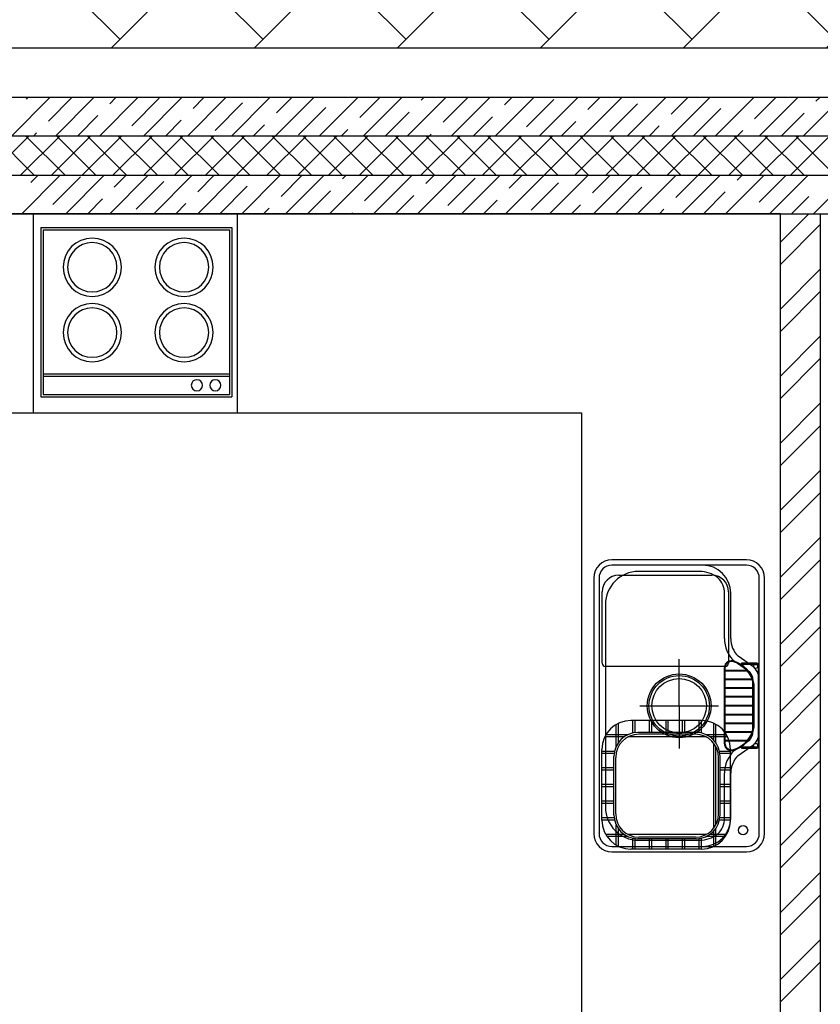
# Model space of a CAD drawing. Header units: millimetres. Extents: x 53645 to 137188, y 78097 to 135542.
# Tile 44 of 256: x 64688 to 67101, y 91470 to 94438. Entities that reach past the tile are written whole.
import ezdxf

# ---------------------------------------------------------------- set-up
doc = ezdxf.new("R2010")
doc.units = ezdxf.units.MM
doc.layers.add('GP-POKRITIE1', color=7, linetype='Continuous', lineweight=9)

# ---------------------------------------------------------------- blocks, each defined once
blk = doc.blocks.new('3432')
at = {"color": 0}
for p, q in [((-14350.1, 9108.4), (-14350.1, 8598.4)), ((-14350.1, 9108.4), (-13774.1, 9108.4)), ((-14343.1, 9101.4), (-14343.1, 8605.4)), ((-14343.1, 9101.4), (-13781.1, 9101.4)), ((-13781.1, 9101.4), (-13781.1, 8605.4)), ((-13774.1, 9108.4), (-13774.1, 8598.4)), ((-14343.1, 8667.6), (-13781.1, 8667.6)), ((-14343.1, 8660.6), (-13781.1, 8660.6)), ((-14343.1, 8605.4), (-13781.1, 8605.4)), ((-14350.1, 8598.4), (-13774.1, 8598.4)), ((-12223.4, 8107.1), (-12628.4, 8107.1)), ((-12355.4, 8091.1), (-12628.4, 8091.1)), ((-12223.4, 8091.1), (-12628.4, 8091.1)), ((-12364.4, 8072.1), (-12548.4, 8072.1)), ((-12683.4, 8052.1), (-12683.4, 7964.7)), ((-12667.4, 8052.1), (-12667.4, 7964.7)), ((-12667.4, 8052.1), (-12667.4, 7964.7)), ((-12608, 8060.4), (-12327.1, 8060.4)), ((-12184.4, 7982.5), (-12184.4, 8052.1)), ((-12168.4, 7982.5), (-12168.4, 8052.1)), ((-12658, 7795.9), (-12658, 8010.4)), ((-12289.4, 7870), (-12289.4, 8006.1)), ((-12277.1, 8010.4), (-12277.1, 7795.9)), ((-12270.4, 7870), (-12270.4, 8006.1)), ((-12184.4, 7369.4), (-12184.4, 7982.5)), ((-12168.4, 7369.4), (-12168.4, 7982.5)), ((-12683.4, 7964.7), (-12683.4, 7369.4)), ((-12667.4, 7964.7), (-12667.4, 7369.4)), ((-12667.4, 7964.7), (-12667.4, 7369.4)), ((-12648.4, 7972.1), (-12648.4, 7964.7)), ((-12648.4, 7964.7), (-12648.4, 7369.4)), ((-12425.9, 7667.1), (-12425.9, 7808)), ((-12200.4, 7783.2), (-12248.4, 7816.5)), ((-12287.1, 7785.9), (-12648, 7785.9)), ((-12290, 7777), (-12290, 7557.8)), ((-12290, 7777), (-12290, 7557.8)), ((-12288, 7777.1), (-12288, 7557.8)), ((-12288, 7777.1), (-12288, 7557.8)), ((-12265.3, 7802.3), (-12269.3, 7802.3)), ((-12265.3, 7802.3), (-12269.3, 7802.3)), ((-12265.4, 7800.2), (-12269.2, 7800.2)), ((-12265.4, 7800.2), (-12269.2, 7800.2)), ((-12212.8, 7768.7), (-12260.6, 7801.8)), ((-12192, 7795.2), (-12238.5, 7795.2)), ((-12238.5, 7795.2), (-12238.5, 7792.2)), ((-12192, 7795.2), (-12238.5, 7795.2)), ((-12238.5, 7795.2), (-12238.5, 7792.2)), ((-12238.5, 7792.2), (-12192, 7792.2)), ((-12238.5, 7792.2), (-12192, 7792.2)), ((-12188, 7788.1), (-12188, 7546.7)), ((-12188, 7788.1), (-12188, 7546.7)), ((-12185, 7546.7), (-12185, 7788.1)), ((-12185, 7546.7), (-12185, 7788.1)), ((-12219.5, 7773.5), (-12288, 7773.5)), ((-12217.9, 7771.5), (-12288, 7771.5)), ((-12205.3, 7747.2), (-12288, 7747.2)), ((-12204.7, 7745.2), (-12288, 7745.2)), ((-12203.4, 7589.2), (-12203.4, 7744.5)), ((-12184.4, 7589.2), (-12184.4, 7744.5)), ((-12202.1, 7721), (-12288, 7721)), ((-12202.1, 7718.9), (-12288, 7718.9)), ((-12202.1, 7603.4), (-12202.1, 7731.5)), ((-12202.1, 7603.4), (-12202.1, 7731.5)), ((-12200.1, 7603.3), (-12200.1, 7731.6)), ((-12200.1, 7603.3), (-12200.1, 7731.6)), ((-12202.1, 7694.7), (-12288, 7694.7)), ((-12202.1, 7692.7), (-12288, 7692.7)), ((-12544.2, 7667.1), (-12307.7, 7667.1)), ((-12425.9, 7667.1), (-12425.9, 7538)), ((-12202.1, 7668.4), (-12288, 7668.4)), ((-12202.1, 7666.4), (-12288, 7666.4)), ((-12202.1, 7641.2), (-12288, 7641.2)), ((-12202.1, 7639.2), (-12288, 7639.2)), ((-12615.5, 7545.7), (-12615.5, 7611.2)), ((-12608.8, 7556.9), (-12608.8, 7614.7)), ((-12358.4, 7623.1), (-12571.6, 7623.1)), ((-12565.5, 7585.1), (-12565.5, 7623.1)), ((-12558.8, 7586.2), (-12558.8, 7623.1)), ((-12515.5, 7586.7), (-12515.5, 7623.1)), ((-12508.8, 7586.7), (-12508.8, 7623.1)), ((-12465.5, 7586.7), (-12465.5, 7623.1)), ((-12458.8, 7586.7), (-12458.8, 7623.1)), ((-12415.5, 7586.7), (-12415.5, 7623.1)), ((-12408.8, 7586.7), (-12408.8, 7623.1)), ((-12365.5, 7586.2), (-12365.5, 7623.1)), ((-12358.8, 7585), (-12358.8, 7623.1)), ((-12321.2, 7563.2), (-12321.2, 7614.7)), ((-12315.5, 7556), (-12315.5, 7611.7)), ((-12202.1, 7614.9), (-12288, 7614.9)), ((-12202.1, 7612.9), (-12288, 7612.9)), ((-12592.7, 7573.1), (-12650.5, 7573.1)), ((-12581.4, 7579.7), (-12647, 7579.7)), ((-12343.8, 7573.1), (-12580.4, 7573.1)), ((-12374.5, 7586.7), (-12550.5, 7586.7)), ((-12376.8, 7581.4), (-12547.4, 7581.4)), ((-12283.1, 7579.7), (-12343.5, 7579.7)), ((-12279.5, 7573.1), (-12332.3, 7573.1)), ((-12204.7, 7588.7), (-12288, 7588.7)), ((-12205.3, 7586.6), (-12288, 7586.6)), ((-12321.2, 7299), (-12321.2, 7553.7)), ((-12315.5, 7307.9), (-12315.5, 7544.8)), ((-12217.9, 7562.4), (-12288, 7562.4)), ((-12219.5, 7560.4), (-12288, 7560.4)), ((-12260.3, 7532.4), (-12212.9, 7564.9)), ((-12248.2, 7517.7), (-12200.5, 7550.3)), ((-12192, 7542.7), (-12238.5, 7542.7)), ((-12238.5, 7542.7), (-12238.5, 7539.7)), ((-12192, 7542.7), (-12238.5, 7542.7)), ((-12238.5, 7542.7), (-12238.5, 7539.7)), ((-12238.5, 7539.7), (-12192, 7539.7)), ((-12238.5, 7539.7), (-12192, 7539.7)), ((-12658.8, 7322.7), (-12658.8, 7535.8)), ((-12620.9, 7529.7), (-12658.8, 7529.7)), ((-12622, 7523.1), (-12658.8, 7523.1)), ((-12622.5, 7338.7), (-12622.5, 7514.7)), ((-12617.1, 7341.1), (-12617.1, 7511.6)), ((-12307.1, 7341.1), (-12307.1, 7511.6)), ((-12271.2, 7529.7), (-12304.1, 7529.7)), ((-12271.2, 7523.1), (-12303, 7523.1)), ((-12302.5, 7338.7), (-12302.5, 7514.7)), ((-12271.2, 7322.7), (-12271.2, 7535.8)), ((-12269.3, 7532.6), (-12265.3, 7532.6)), ((-12269.3, 7532.6), (-12265.3, 7532.6)), ((-12269.2, 7534.6), (-12265.4, 7534.6)), ((-12269.2, 7534.6), (-12265.4, 7534.6)), ((-12622.5, 7479.7), (-12658.8, 7479.7)), ((-12271.2, 7479.7), (-12302.5, 7479.7)), ((-12622.5, 7473.1), (-12658.8, 7473.1)), ((-12271.2, 7473.1), (-12302.5, 7473.1)), ((-12289.4, 7328.1), (-12289.4, 7463.9)), ((-12270.4, 7328.1), (-12270.4, 7463.9)), ((-12622.5, 7429.7), (-12658.8, 7429.7)), ((-12622.5, 7423.1), (-12658.8, 7423.1)), ((-12271.2, 7429.7), (-12302.5, 7429.7)), ((-12271.2, 7423.1), (-12302.5, 7423.1)), ((-12683.4, 7369.4), (-12683.4, 7282.1)), ((-12667.4, 7369.4), (-12667.4, 7282.1)), ((-12667.4, 7369.4), (-12667.4, 7282.1)), ((-12622.5, 7379.7), (-12658.8, 7379.7)), ((-12622.5, 7373.1), (-12658.8, 7373.1)), ((-12648.4, 7369.4), (-12648.4, 7362.1)), ((-12271.2, 7379.7), (-12302.5, 7379.7)), ((-12271.2, 7373.1), (-12302.5, 7373.1)), ((-12184.4, 7282.1), (-12184.4, 7369.4)), ((-12168.4, 7282.1), (-12168.4, 7369.4)), ((-12621.9, 7329.7), (-12658.8, 7329.7)), ((-12271.2, 7329.7), (-12303, 7329.7)), ((-12620.7, 7322.7), (-12657.7, 7322.7)), ((-12615.5, 7247.3), (-12615.5, 7307.7)), ((-12270.1, 7322.7), (-12304.3, 7322.7)), ((-12591.7, 7279.7), (-12647.5, 7279.7)), ((-12580, 7273.1), (-12643.3, 7273.1)), ((-12608.8, 7243.8), (-12608.8, 7296.5)), ((-12343.6, 7279.7), (-12580.6, 7279.7)), ((-12376.8, 7271.3), (-12547.4, 7271.3)), ((-12286.7, 7273.1), (-12344.9, 7273.1)), ((-12282.5, 7279.7), (-12333.2, 7279.7)), ((-12321.2, 7243.8), (-12321.2, 7290.3)), ((-12315.5, 7246.8), (-12315.5, 7297.4)), ((-12628.4, 7243.1), (-12355.4, 7243.1)), ((-12628.4, 7243.1), (-12223.4, 7243.1)), ((-12565.5, 7235.5), (-12565.5, 7268.3)), ((-12558.8, 7235.5), (-12558.8, 7267.2)), ((-12374.5, 7266.7), (-12550.5, 7266.7)), ((-12548.4, 7262.1), (-12364.4, 7262.1)), ((-12515.5, 7235.5), (-12515.5, 7266.7)), ((-12508.8, 7235.5), (-12508.8, 7266.7)), ((-12465.5, 7235.5), (-12465.5, 7266.7)), ((-12458.8, 7235.5), (-12458.8, 7266.7)), ((-12415.5, 7235.5), (-12415.5, 7266.7)), ((-12408.8, 7235.5), (-12408.8, 7266.7)), ((-12365.5, 7235.5), (-12365.5, 7267.3)), ((-12358.8, 7235.5), (-12358.8, 7268.4)), ((-12628.4, 7227.1), (-12223.4, 7227.1)), ((-12358.4, 7235.5), (-12571.6, 7235.5))]:
    blk.add_line(p, q, dxfattribs=at)
for points in [[(-16750.5, 9650), (-5175.3, 9650)], [(-7150.5, 9500), (-16750.5, 9500)], [(-14437.6, 9385), (-14322.6, 9500)], [(-14393.5, 9495.4), (-14388.9, 9500)], [(-14327.2, 9429.1), (-14256.3, 9500)], [(-14305, 9385), (-14190, 9500)], [(-14172.5, 9385), (-14057.5, 9500)], [(-14142.3, 9481.5), (-14123.7, 9500)], [(-14076, 9415.2), (-13993.1, 9498)], [(-14039.9, 9385), (-13924.9, 9500)], [(-13907.3, 9385), (-13792.3, 9500)], [(-13891, 9467.5), (-13858.6, 9500)], [(-13774.7, 9385), (-13659.7, 9500)], [(-13642.1, 9385), (-13527.1, 9500)], [(-13639.8, 9453.6), (-13593.4, 9500)], [(-13509.5, 9385), (-13394.5, 9500)], [(-13388.5, 9439.7), (-13328.3, 9500)], [(-13377, 9385), (-13262, 9500)], [(-13244.4, 9385), (-13129.4, 9500)], [(-13203.6, 9492.1), (-13195.7, 9500)], [(-13137.3, 9425.8), (-13063.1, 9500)], [(-13111.8, 9385), (-12996.8, 9500)], [(-12979.2, 9385), (-12864.2, 9500)], [(-12952.4, 9478.2), (-12930.5, 9500)], [(-12846.6, 9385), (-12731.6, 9500)], [(-12714, 9385), (-12599, 9500)], [(-12701.1, 9464.2), (-12665.3, 9500)], [(-12581.5, 9385), (-12466.5, 9500)], [(-12449.9, 9450.3), (-12400.2, 9500)], [(-12448.9, 9385), (-12333.9, 9500)], [(-12316.3, 9385), (-12201.3, 9500)], [(-12198.6, 9436.4), (-12135, 9500)], [(-12183.7, 9385), (-12068.7, 9500)], [(-12051.1, 9385), (-11936.1, 9500)], [(-12013.7, 9488.8), (-12002.4, 9500)], [(-13824.7, 9401.3), (-13741.9, 9484.1)], [(-13573.5, 9387.3), (-13490.6, 9470.2)], [(-12886.1, 9411.9), (-12803.2, 9494.7)], [(-12634.8, 9397.9), (-12552, 9480.8)], [(-12382.6, 9385), (-12300.7, 9466.9)], [(-14238.7, 9385), (-14178.1, 9445.7)], [(-13310.7, 9385), (-13239.4, 9456.3)], [(-13045.5, 9385), (-12988.1, 9442.4)], [(-12117.4, 9385), (-12049.5, 9453)], [(-13973.6, 9385), (-13926.8, 9431.7)], [(-13708.4, 9385), (-13675.6, 9417.8)], [(-12780.3, 9385), (-12736.9, 9428.4)], [(-12515.2, 9385), (-12485.7, 9414.5)], [(-16635.5, 9385), (-7150.5, 9385)], [(-16635.5, 9385), (-7150.5, 9385)], [(-14504.6, 9265), (-14384.6, 9385)], [(-14368.6, 9265), (-14488.6, 9385)], [(-14411.8, 9265), (-14291.8, 9385)], [(-14275.8, 9265), (-14395.8, 9385)], [(-14371.3, 9385), (-14363, 9393.3)], [(-14319, 9265), (-14199, 9385)], [(-14183, 9265), (-14303, 9385)], [(-14226.2, 9265), (-14106.2, 9385)], [(-14090.2, 9265), (-14210.2, 9385)], [(-14133.4, 9265), (-14013.4, 9385)], [(-13997.4, 9265), (-14117.4, 9385)], [(-14040.5, 9265), (-13920.5, 9385)], [(-13904.6, 9265), (-14024.6, 9385)], [(-13947.7, 9265), (-13827.7, 9385)], [(-13811.8, 9265), (-13931.8, 9385)], [(-13854.9, 9265), (-13734.9, 9385)], [(-13719, 9265), (-13839, 9385)], [(-13762.1, 9265), (-13642.1, 9385)], [(-13626.2, 9265), (-13746.2, 9385)], [(-13669.3, 9265), (-13549.3, 9385)], [(-13533.4, 9265), (-13653.4, 9385)], [(-13576.5, 9265), (-13456.5, 9385)], [(-13440.6, 9265), (-13560.6, 9385)], [(-13483.7, 9265), (-13363.7, 9385)], [(-13347.8, 9265), (-13467.8, 9385)], [(-13443.3, 9385), (-13424.3, 9403.9)], [(-13390.9, 9265), (-13270.9, 9385)], [(-13254.9, 9265), (-13374.9, 9385)], [(-13298.1, 9265), (-13178.1, 9385)], [(-13162.1, 9265), (-13282.1, 9385)], [(-13205.3, 9265), (-13085.3, 9385)], [(-13069.3, 9265), (-13189.3, 9385)], [(-13178.1, 9385), (-13173.1, 9390)], [(-13112.5, 9265), (-12992.5, 9385)], [(-12976.5, 9265), (-13096.5, 9385)], [(-13019.7, 9265), (-12899.7, 9385)], [(-12883.7, 9265), (-13003.7, 9385)], [(-12926.9, 9265), (-12806.9, 9385)], [(-12790.9, 9265), (-12910.9, 9385)], [(-12834, 9265), (-12714, 9385)], [(-12698.1, 9265), (-12818.1, 9385)], [(-12741.2, 9265), (-12621.2, 9385)], [(-12605.3, 9265), (-12725.3, 9385)], [(-12648.4, 9265), (-12528.4, 9385)], [(-12512.5, 9265), (-12632.5, 9385)], [(-12555.6, 9265), (-12435.6, 9385)], [(-12419.7, 9265), (-12539.7, 9385)], [(-12462.8, 9265), (-12342.8, 9385)], [(-12326.9, 9265), (-12446.9, 9385)], [(-12370, 9265), (-12250, 9385)], [(-12234.1, 9265), (-12354.1, 9385)], [(-12277.2, 9265), (-12157.2, 9385)], [(-12141.3, 9265), (-12261.3, 9385)], [(-12250, 9385), (-12234.4, 9400.6)], [(-12184.4, 9265), (-12064.4, 9385)], [(-12048.4, 9265), (-12168.4, 9385)], [(-12091.6, 9265), (-11971.6, 9385)], [(-11955.6, 9265), (-12075.6, 9385)], [(-7150.5, 9265), (-16515.5, 9265)], [(-7150.5, 9265), (-16515.5, 9265)], [(-14407.5, 9150), (-14292.5, 9265)], [(-14379.6, 9244.1), (-14358.7, 9265)], [(-14313.3, 9177.9), (-14230.4, 9260.7)], [(-14274.9, 9150), (-14159.9, 9265)], [(-14142.3, 9150), (-14027.3, 9265)], [(-14128.4, 9230.2), (-14093.6, 9265)], [(-14009.7, 9150), (-13894.7, 9265)], [(-13877.1, 9150), (-13762.1, 9265)], [(-13877.1, 9216.3), (-13828.4, 9265)], [(-13744.5, 9150), (-13629.5, 9265)], [(-13625.9, 9202.4), (-13563.3, 9265)], [(-13612, 9150), (-13497, 9265)], [(-13479.4, 9150), (-13364.4, 9265)], [(-13440.9, 9254.8), (-13430.7, 9265)], [(-13374.6, 9188.5), (-13298.1, 9265)], [(-13346.8, 9150), (-13231.8, 9265)], [(-13214.2, 9150), (-13099.2, 9265)], [(-13189.7, 9240.8), (-13165.5, 9265)], [(-13081.6, 9150), (-12966.6, 9265)], [(-12949, 9150), (-12834, 9265)], [(-12938.4, 9226.9), (-12900.3, 9265)], [(-12816.5, 9150), (-12701.5, 9265)], [(-12687.2, 9213), (-12635.2, 9265)], [(-12683.9, 9150), (-12568.9, 9265)], [(-12551.3, 9150), (-12436.3, 9265)], [(-12435.9, 9199.1), (-12370, 9265)], [(-12418.7, 9150), (-12303.7, 9265)], [(-12286.1, 9150), (-12171.1, 9265)], [(-12251, 9251.4), (-12237.4, 9265)], [(-12184.7, 9185.1), (-12104.8, 9265)], [(-12153.6, 9150), (-12038.6, 9265)], [(-12021, 9150), (-11906, 9265)], [(-14062.1, 9163.9), (-13979.2, 9246.8)], [(-13810.8, 9150), (-13728, 9232.9)], [(-13123.4, 9174.5), (-13040.5, 9257.4)], [(-12872.1, 9160.6), (-12789.3, 9243.5)], [(-12617.6, 9150), (-12538, 9229.6)], [(-13545.7, 9150), (-13476.7, 9219)], [(-13280.5, 9150), (-13225.5, 9205)], [(-12352.4, 9150), (-12286.8, 9215.6)], [(-12087.3, 9150), (-12035.5, 9201.7)], [(-14208.6, 9150), (-14164.2, 9194.4)], [(-13943.4, 9150), (-13912.9, 9180.5)], [(-13015.3, 9150), (-12974.2, 9191.1)], [(-12750.2, 9150), (-12723, 9177.2)], [(-16400.5, 9150), (-7150.5, 9150)], [(-14372.4, 8550.1), (-14372.4, 9150.1)], [(-13757.4, 8550.1), (-13757.4, 9150.1)], [(-13678.3, 9150), (-13661.7, 9166.6)], [(-13413.1, 9150), (-13410.4, 9152.7)], [(-12485, 9150), (-12471.7, 9163.3)], [(-12120.5, 9064.8), (-12035.3, 9150)], [(-12120.5, 9150), (-12000.5, 9150)], [(-12120.5, 5900), (-12120.5, 9150)], [(-12000.5, 9150), (-12000.5, 5900)], [(-12120.5, 8997.5), (-12000.5, 9117.5)], [(-12120.5, 8862.8), (-12000.5, 8982.8)], [(-12120.5, 8795.4), (-12000.5, 8915.4)], [(-12120.5, 8660.7), (-12000.5, 8780.7)], [(-12120.5, 8593.4), (-12000.5, 8713.4)], [(-12120.5, 8458.7), (-12000.5, 8578.7)], [(-12120.5, 8391.3), (-12000.5, 8511.3)], [(-12120.5, 8256.6), (-12000.5, 8376.6)], [(-12120.5, 8189.2), (-12000.5, 8309.2)], [(-12120.5, 8054.5), (-12000.5, 8174.5)], [(-12120.5, 7987.2), (-12000.5, 8107.2)], [(-12120.5, 7852.5), (-12000.5, 7972.5)], [(-12120.5, 7785.1), (-12000.5, 7905.1)], [(-12120.5, 7650.4), (-12000.5, 7770.4)], [(-12120.5, 7583.1), (-12000.5, 7703.1)], [(-12120.5, 7448.4), (-12000.5, 7568.4)], [(-12120.5, 7381), (-12000.5, 7501)], [(-12120.5, 7246.3), (-12000.5, 7366.3)], [(-12120.5, 7179), (-12000.5, 7299)], [(-12120.5, 7044.3), (-12000.5, 7164.3)], [(-12120.5, 6976.9), (-12000.5, 7096.9)], [(-12120.5, 6842.2), (-12000.5, 6962.2)], [(-12120.5, 6774.9), (-12000.5, 6894.9)]]:
    blk.add_lwpolyline(points, dxfattribs=at)
blk.add_lwpolyline([(-16400.5, 9149.8), (-16400.5, 8550.2), (-15900.5, 8550.2), (-15900.5, 8550.2), (-12720.5, 8550), (-12720.5, 5900), (-12120.5, 5900), (-12120.5, 9150)], close=True, dxfattribs=at)
for centre, radius in [((-12195.5, 7785.9), 6), ((-12425.9, 7667.1), 96), ((-12425.9, 7667.1), 91), ((-12425.9, 7667.1), 82), ((-12195.5, 7547.8), 6), ((-12233.4, 7292.1), 14)]:
    blk.add_circle(centre, radius, dxfattribs=at)
for centre, radius, start, end in [((-14194.9, 8988.7), 87.8, 0, 180), ((-14194.9, 8988.7), 74.3, 0, 180), ((-13918.1, 8988.7), 87.8, 0, 180), ((-13918.1, 8988.7), 74.3, 0, 180), ((-14194.9, 8988.7), 87.8, 180, 0), ((-14194.9, 8988.7), 74.3, 180, 0), ((-13918.1, 8988.7), 87.8, 180, 0), ((-13918.1, 8988.7), 74.3, 180, 0), ((-14194.9, 8791.7), 87.8, 0, 180), ((-13918.1, 8791.7), 87.8, 0, 180), ((-14194.9, 8791.7), 74.3, 0, 180), ((-13918.1, 8791.7), 74.3, 0, 180), ((-14194.9, 8791.7), 87.8, 180, 0), ((-14194.9, 8791.7), 74.3, 180, 0), ((-13918.1, 8791.7), 87.8, 180, 0), ((-13918.1, 8791.7), 74.3, 180, 0), ((-13879.5, 8633.1), 16.8, 0, 180), ((-13824, 8633.1), 16.8, 0, 180), ((-13879.5, 8633.1), 16.8, 180, 0), ((-13824, 8633.1), 16.8, 180, 0), ((-12628.4, 8052.1), 55, 90, 180), ((-12223.4, 8052.1), 55, 0, 90), ((-12628.4, 8052.1), 39, 90, 180), ((-12628.4, 8052.1), 39, 90, 180), ((-12548.4, 7972.1), 100, 90, 180), ((-12364.4, 7982.1), 90, 51.9761, 90), ((-12355.4, 8006.1), 85, 0, 90), ((-12223.4, 8052.1), 39, 0, 90), ((-12608, 8010.4), 50, 90, 180), ((-12327.1, 8010.4), 50, 0, 90), ((-12355.4, 8006.1), 66, 0, 45.2816), ((-12194.4, 7870), 95, 180, 225.8872), ((-12194.4, 7870), 76, 180, 224.7752), ((-12648, 7795.9), 10, 180, 270), ((-12257.2, 7778.3), 32.8, 154.5866, 182.2928), ((-12257.2, 7778.3), 32.8, 154.5866, 182.2928), ((-12257.2, 7778.3), 30.8, 154.9902, 182.3669), ((-12257.2, 7778.3), 30.8, 154.9902, 182.3669), ((-12287.1, 7795.9), 10, 270, 0), ((-12266.5, 7776.8), 25.7, 96.2622, 142.3993), ((-12266.5, 7776.8), 25.7, 96.2622, 142.3993), ((-12266.5, 7776.8), 23.6, 96.5246, 141.8788), ((-12266.5, 7776.8), 23.6, 96.5246, 141.8788), ((-12284.1, 7719.5), 82.9, 8.3153, 76.9636), ((-12284.1, 7719.5), 82.9, 8.3153, 76.9636), ((-12284.1, 7719.5), 84.9, 8.1642, 77.1756), ((-12284.1, 7719.5), 84.9, 8.1642, 77.1756), ((-12239.4, 7744.5), 55, 0, 44.7752), ((-12192, 7788.1), 7.07, 0, 90), ((-12192, 7788.1), 7.07, 0, 90), ((-12192, 7788.1), 4.04, 0, 90), ((-12192, 7788.1), 4.04, 0, 90), ((-12239.4, 7744.5), 36, 0, 42.2854), ((-12571.6, 7535.8), 87.2, 90, 180), ((-12358.4, 7535.8), 87.2, 0, 90), ((-12284.1, 7615.4), 82.9, 283.0364, 351.6847), ((-12284.1, 7615.4), 82.9, 283.0364, 351.6847), ((-12284.1, 7615.4), 84.9, 282.8244, 351.8358), ((-12284.1, 7615.4), 84.9, 282.8244, 351.8358), ((-12550.5, 7514.7), 72, 90, 180), ((-12547.4, 7511.6), 69.8, 90, 180), ((-12376.8, 7511.6), 69.8, 0, 90), ((-12374.5, 7514.7), 72, 0, 90), ((-12239.4, 7589.2), 36, 317.5085, 0), ((-12239.4, 7589.2), 55, 315, 0), ((-12257.2, 7556.5), 32.8, 177.7072, 205.4134), ((-12257.2, 7556.5), 32.8, 177.7072, 205.4134), ((-12257.2, 7556.5), 30.8, 177.6331, 205.0098), ((-12257.2, 7556.5), 30.8, 177.6331, 205.0098), ((-12266.5, 7558.1), 25.7, 217.6007, 263.7378), ((-12266.5, 7558.1), 25.7, 217.6007, 263.7378), ((-12266.5, 7558.1), 23.6, 218.1212, 263.4754), ((-12266.5, 7558.1), 23.6, 218.1212, 263.4754), ((-12192, 7546.7), 4.04, 270, 0), ((-12192, 7546.7), 7.07, 270, 0), ((-12192, 7546.7), 4.04, 270, 0), ((-12192, 7546.7), 7.07, 270, 0), ((-12194.4, 7463.9), 95, 133.8797, 180), ((-12194.4, 7463.9), 76, 135, 180), ((-12548.4, 7362.1), 100, 180, 270), ((-12550.5, 7338.7), 72, 180, 270), ((-12547.4, 7341.1), 69.8, 180, 270), ((-12376.8, 7341.1), 69.8, 270, 0), ((-12374.5, 7338.7), 72, 270, 0), ((-12571.6, 7322.7), 87.2, 180, 270), ((-12358.4, 7322.7), 87.2, 270, 0), ((-12355.4, 7328.1), 85, 270, 0), ((-12355.4, 7328.1), 66, 314.7184, 0), ((-12628.4, 7282.1), 55, 180, 270), ((-12628.4, 7282.1), 39, 180, 270), ((-12628.4, 7282.1), 39, 180, 270), ((-12364.4, 7352.1), 90, 270, 308.0239), ((-12223.4, 7282.1), 55, 270, 0), ((-12223.4, 7282.1), 39, 270, 0)]:
    blk.add_arc(centre, radius, start, end, dxfattribs=at)

msp = doc.modelspace()

# ---------------------------------------------------------------- hatches: boundary and pattern name
at = {"layer": 'GP-POKRITIE1', "ltscale": 100}
h = msp.add_hatch(dxfattribs=at)
h.set_pattern_fill('AR-HBONE', color=252, scale=3, angle=90)
h.set_pattern_definition([(135, (91714.96, -74594.3), (-431.0523, 7e-14), [914.4, -304.8]), (225, (91499.43, -74378.8), (-431.0523, 7e-14), [914.4, -304.8])])
h.paths.add_polyline_path([(61350.8, 95352.7), (73026, 95352.9), (73026, 96202.8), (77926, 96202.8), (77926, 95352.8), (89579.3, 95352.8), (83067.3, 84852.8), (80101, 84852.8), (80101, 83702.8), (59350.8, 83702.5), (59350.8, 84702.8), (76101.3, 84702.8), (76200.8, 84702.8), (79101.6, 84702.8), (79101.6, 87352.8), (83151.2, 87352.8), (83151.3, 88102.8), (83001.5, 88102.8), (83001.5, 93602.8), (83151.5, 93602.8), (83151.5, 94352.8), (76926.8, 94352.8), (76926.7, 95202.8), (73926.3, 95202.8), (73926.3, 94352.9), (61350.8, 94352.7)])

# ---------------------------------------------------------------- next in the draw order: block references
msp.add_blockref('3432', (79101.6, 84702.8))

doc.saveas('drawing.dxf')
